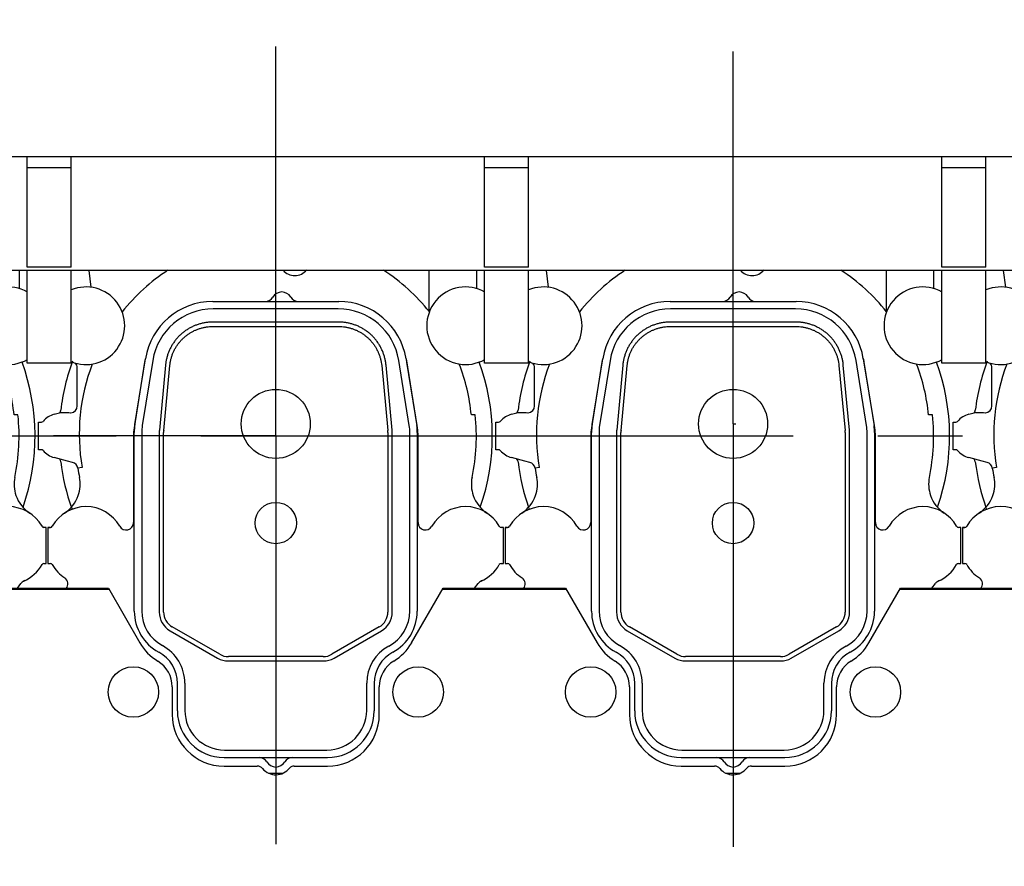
# Model space of a CAD drawing. Header units: millimetres. Extents: x 0 to 1189, y 0 to 841.
# Tile 49 of 103: x 762 to 819, y 225 to 274. Entities that reach past the tile are written whole.
import ezdxf
from ezdxf.enums import TextEntityAlignment as Align

# ---------------------------------------------------------------- set-up
doc = ezdxf.new("R2010")
doc.units = ezdxf.units.MM
doc.header["$LTSCALE"] = 65.395
doc.linetypes.add('CENTER', pattern=[0.6, 0.375, -0.075, 0.075, -0.075])
doc.layers.get('0').update_dxf_attribs({"linetype": 'CONTINUOUS'})
for name, color, linetype in [('1907_161101_20_SIMPLE1_B_PBL700', 7, 'CONTINUOUS'), ('1907_161101_20_SIMPLE1_X_ABL699', 7, 'CONTINUOUS'), ('1907_210700_40_SIMPLE1_T2_X_PBL693', 7, 'CONTINUOUS'), ('1907_210700_40_SIMPLE1_T2_X_PBL717', 7, 'CONTINUOUS'), ('1907_210700_40_SIMPLE1_X_ABL692', 7, 'CONTINUOUS'), ('1907_210700_40_SIMPLE1_X_ABL716', 7, 'CONTINUOUS'), ('1907_211000_02_SIMPLE1_T1_X_PBL676', 7, 'CONTINUOUS'), ('1907_211000_02_SIMPLE1_T1_X_PBL690', 7, 'CONTINUOUS'), ('1907_211000_02_SIMPLE1_T1_X_PBL715', 7, 'CONTINUOUS'), ('1907_211000_02_SIMPLE1_T1_X_PBL735', 7, 'CONTINUOUS'), ('1907_211000_02_SIMPLE1_X_ABL675', 7, 'CONTINUOUS'), ('1907_211000_02_SIMPLE1_X_ABL689', 7, 'CONTINUOUS'), ('1907_211000_02_SIMPLE1_X_ABL714', 7, 'CONTINUOUS'), ('1907_211000_02_SIMPLE1_X_ABL734', 7, 'CONTINUOUS'), ('1907_734000_04_SIMPLE1_C_ABL644', 7, 'CONTINUOUS'), ('1907_734000_04_SIMPLE1_T1_C_PBL645', 7, 'CONTINUOUS'), ('1937_111000_09_SIMPLE1_D_ABL646', 7, 'CONTINUOUS'), ('1937_111000_09_SIMPLE1_T2_D_PBL691', 7, 'CONTINUOUS'), ('1937_111000_09_SIMPLE1_T2_D_PBL929', 7, 'CONTINUOUS'), ('1937_111000_09_SIMPLE1_T2_D_PBL932', 7, 'CONTINUOUS'), ('1937_111000_09_SIMPLE1_T2_D_PBL933', 7, 'CONTINUOUS'), ('32007_040000_TLKGS_KS_V_ABL630', 7, 'CONTINUOUS'), ('32007_041000_TLKGS_KS_V_ABL631', 7, 'CONTINUOUS'), ('32067_000000_TLKGS_MARKETING_ABL629', 7, 'CONTINUOUS'), ('32067_030000_TLKGS_V_ABL640', 7, 'CONTINUOUS'), ('32067_100000_TLKGS_V_ABL641', 7, 'CONTINUOUS'), ('32067_171000_01_SIMPLE1_T1_X_PBL673', 7, 'CONTINUOUS'), ('32067_171000_01_SIMPLE1_T4_X_PBL927', 7, 'CONTINUOUS'), ('32067_171000_01_SIMPLE1_T4_X_PBL928', 7, 'CONTINUOUS'), ('32067_171000_01_SIMPLE1_T4_X_PBL930', 7, 'CONTINUOUS'), ('32067_171000_01_SIMPLE1_T4_X_PBL931', 7, 'CONTINUOUS'), ('32067_171000_01_SIMPLE1_X_ABL668', 7, 'CONTINUOUS'), ('32067_200000_TLKGS_V_ABL674', 7, 'CONTINUOUS'), ('32067_700000_TLKGS_V_ABL665', 7, 'CONTINUOUS'), ('32067_727000_01_SIMPLE1_T1_X_PBL667', 7, 'CONTINUOUS'), ('32067_727000_01_SIMPLE1_X_ABL666', 7, 'CONTINUOUS'), ('top_7_VBL628', 7, 'CONTINUOUS')]:
    doc.layers.add(name, color=color, linetype=linetype)
doc.styles.get("Standard").update_dxf_attribs({"font": 'txt', "width": 0.6})
doc.dimstyles.new('DIMSTYLE_2', dxfattribs={"dimtxt": 3.5, "dimasz": 3.5, "dimexe": 1.8, "dimexo": 0, "dimgap": 0.875, "dimtad": 1, "dimdec": 0, "dimlfac": 20, "dimdsep": 46, "dimtxsty": 'Standard', "dimblk": '_FILLED', "dimblk1": '_FILLED', "dimblk2": '_FILLED', "dimcen": 0.09, "dimadec": 0, "dimazin": 0, "dimtp": 2, "dimtm": 2, "dimtfac": 1, "dimtdec": 0, "dimtofl": 0, "dimtmove": 0, "dimatfit": 3, "dimldrblk": '_FILLED', "dimfxl": 1, "dimtolj": 1, "dimarcsym": 0})

# ---------------------------------------------------------------- blocks, each defined once
blk = doc.blocks.new('_FILLED')
at = {"color": 0, "linetype": 'ByBlock'}
blk.add_solid([(0, 0), (-1, 0.167), (-1, -0.167)], dxfattribs=at)
blk = doc.blocks.new('*D2')
at = {"color": 2, "linetype": 'Continuous'}
for p, q in [((940.557, 305.65), (695.6, 305.65)), ((697.4, 305.65), (697.4, 250.94)), ((697.4, 196.231), (697.4, 250.94)), ((924.363, 196.231), (695.6, 196.231))]:
    blk.add_line(p, q, dxfattribs=at)
at = {"color": 2, "linetype": 'Continuous', "xscale": 3.5, "yscale": 3.5, "zscale": 3.5}
for p, rotation in [((697.4, 305.65), 90), ((697.4, 196.231), 270)]:
    blk.add_blockref('_FILLED', p, dxfattribs=dict(at, rotation=rotation))
at = {"color": 2, "linetype": 'Continuous', "width": 0.636905}
blk.add_text('2188', height=3.5, rotation=90, dxfattribs=at).set_placement((696.525, 250.94), align=Align.CENTER)
blk = doc.blocks.new('*D32')
at = {"color": 2, "linetype": 'Continuous'}
for p, q in [((707.4, 285.975), (707.4, 325.985)), ((994.588, 254.072), (994.588, 325.985)), ((707.4, 324.185), (850.994, 324.185)), ((994.588, 324.185), (850.994, 324.185))]:
    blk.add_line(p, q, dxfattribs=at)
at = {"color": 2, "linetype": 'Continuous', "xscale": 3.5, "yscale": 3.5, "zscale": 3.5, "rotation": 180}
blk.add_blockref('_FILLED', (707.4, 324.185), dxfattribs=at)
at = {"color": 2, "linetype": 'Continuous', "xscale": 3.5, "yscale": 3.5, "zscale": 3.5}
blk.add_blockref('_FILLED', (994.588, 324.185), dxfattribs=at)
at = {"color": 2, "linetype": 'Continuous', "width": 0.672619}
blk.add_text('5744', height=3.5, dxfattribs=at).set_placement((850.994, 325.06), align=Align.CENTER)
blk = doc.blocks.new('1907_734000_04_SIMPLE1_T1_C_PBL645', base_point=(824.801, 250))
at = {"layer": '1907_734000_04_SIMPLE1_T1_C_PBL645', "color": 2, "linetype": 'CENTER'}
blk.add_line((703.492, 250), (946.109, 250), dxfattribs=at)
blk = doc.blocks.new('1907_734000_04_SIMPLE1_C_ABL644', base_point=(824.801, 250))
at = {"layer": '1907_734000_04_SIMPLE1_T1_C_PBL645'}
blk.add_blockref('1907_734000_04_SIMPLE1_T1_C_PBL645', (824.801, 250), dxfattribs=at)
blk = doc.blocks.new('32007_041000_TLKGS_KS_V_ABL631', base_point=(824.801, 259.118))
at = {"layer": '1907_734000_04_SIMPLE1_C_ABL644'}
blk.add_blockref('1907_734000_04_SIMPLE1_C_ABL644', (824.801, 250), dxfattribs=at)
blk = doc.blocks.new('32007_040000_TLKGS_KS_V_ABL630', base_point=(824.801, 259.118))
at = {"layer": '32007_041000_TLKGS_KS_V_ABL631'}
blk.add_blockref('32007_041000_TLKGS_KS_V_ABL631', (824.801, 259.118), dxfattribs=at)
blk = doc.blocks.new('1937_111000_09_SIMPLE1_T2_D_PBL691', base_point=(749.652, 254.61))
at = {"layer": '1937_111000_09_SIMPLE1_T2_D_PBL691', "color": 7, "linetype": 'Continuous'}
for p, q in [((738.025, 263.05), (738.256, 263.42)), ((739.004, 260.866), (738.79, 260.752))]:
    blk.add_line(p, q, dxfattribs=at)
for centre, radius, start, end in [((738.32, 261.635), 1, 254.2703, 298.006), ((750, 250), 12.55, 159.7749, 173.1705), ((750, 250), 12.55, 340.8158, 19.9812), ((737.241, 251.528), 0.3, 320.3468, 353.1366), ((737.241, 248.472), 0.3, 6.8468, 37.5876), ((750, 250), 12.55, 186.8299, 199.5564)]:
    blk.add_arc(centre, radius, start, end, dxfattribs=at)
blk = doc.blocks.new('1937_111000_09_SIMPLE1_T2_D_PBL929', base_point=(776.152, 250.069))
at = {"layer": '1937_111000_09_SIMPLE1_T2_D_PBL929', "color": 7, "linetype": 'Continuous'}
for centre, radius, start, end in [((776.5, 250), 12.55, 159.7749, 173.1705), ((776.5, 250), 12.55, 340.8158, 19.9812), ((763.741, 251.528), 0.3, 320.3468, 353.1366), ((763.741, 248.472), 0.3, 6.8468, 37.5876), ((776.5, 250), 12.55, 186.8299, 199.5564)]:
    blk.add_arc(centre, radius, start, end, dxfattribs=at)
blk = doc.blocks.new('1937_111000_09_SIMPLE1_T2_D_PBL932', base_point=(802.652, 250.069))
at = {"layer": '1937_111000_09_SIMPLE1_T2_D_PBL932', "color": 7, "linetype": 'Continuous'}
for centre, radius, start, end in [((803, 250), 12.55, 159.7749, 173.1705), ((803, 250), 12.55, 340.8158, 19.9812), ((790.241, 251.528), 0.3, 320.3468, 353.1366), ((790.241, 248.472), 0.3, 6.8468, 37.5876), ((803, 250), 12.55, 186.8299, 199.5564)]:
    blk.add_arc(centre, radius, start, end, dxfattribs=at)
blk = doc.blocks.new('1937_111000_09_SIMPLE1_T2_D_PBL933', base_point=(829.152, 250.069))
at = {"layer": '1937_111000_09_SIMPLE1_T2_D_PBL933', "color": 7, "linetype": 'Continuous'}
for centre, radius, start, end in [((829.5, 250), 12.55, 159.7749, 173.1705), ((829.5, 250), 12.55, 340.8158, 19.9812), ((816.741, 251.528), 0.3, 320.3468, 353.1366), ((816.741, 248.472), 0.3, 6.8468, 37.5876), ((829.5, 250), 12.55, 186.8299, 199.5564)]:
    blk.add_arc(centre, radius, start, end, dxfattribs=at)
blk = doc.blocks.new('1937_111000_09_SIMPLE1_D_ABL646', base_point=(817.95, 248.521))
at = {"layer": '1937_111000_09_SIMPLE1_T2_D_PBL691'}
blk.add_blockref('1937_111000_09_SIMPLE1_T2_D_PBL691', (749.652, 254.61), dxfattribs=at)
at = {"layer": '1937_111000_09_SIMPLE1_T2_D_PBL929'}
blk.add_blockref('1937_111000_09_SIMPLE1_T2_D_PBL929', (776.152, 250.069), dxfattribs=at)
at = {"layer": '1937_111000_09_SIMPLE1_T2_D_PBL932'}
blk.add_blockref('1937_111000_09_SIMPLE1_T2_D_PBL932', (802.652, 250.069), dxfattribs=at)
at = {"layer": '1937_111000_09_SIMPLE1_T2_D_PBL933'}
blk.add_blockref('1937_111000_09_SIMPLE1_T2_D_PBL933', (829.152, 250.069), dxfattribs=at)
blk = doc.blocks.new('32067_171000_01_SIMPLE1_T1_X_PBL673', base_point=(818.9, 227.608))
at = {"layer": '32067_171000_01_SIMPLE1_T1_X_PBL673', "color": 7, "linetype": 'Continuous'}
for p, q in [((759.671, 241.113), (766.828, 241.113)), ((759.701, 241.166), (766.797, 241.166)), ((766.797, 241.166), (768.622, 238.005)), ((784.375, 238.002), (786.201, 241.166)), ((786.171, 241.113), (793.328, 241.113)), ((786.201, 241.166), (793.297, 241.166)), ((793.297, 241.166), (795.122, 238.005)), ((810.875, 238.002), (812.701, 241.166)), ((812.671, 241.113), (819.828, 241.113)), ((812.701, 241.166), (819.797, 241.166)), ((770.5, 235.448), (770.5, 233.85)), ((782.5, 233.849), (782.5, 235.449)), ((797, 235.448), (797, 233.85)), ((809, 233.849), (809, 235.449)), ((773.5, 230.85), (775.43, 230.85)), ((777.57, 230.85), (779.5, 230.85)), ((800, 230.85), (801.93, 230.85)), ((804.07, 230.85), (806, 230.85))]:
    blk.add_line(p, q, dxfattribs=at)
for centre, radius, start, end in [((771.22, 239.505), 3, 210, 238.6677), ((781.779, 239.505), 3, 301.3651, 329.9387), ((797.72, 239.505), 3, 210, 238.6677), ((808.279, 239.505), 3, 301.3651, 329.9387), ((768.75, 235.448), 1.75, 0, 58.6677), ((784.25, 235.449), 1.75, 121.3323, 180), ((795.25, 235.448), 1.75, 0, 58.6677), ((810.75, 235.449), 1.75, 121.3323, 180), ((773.5, 233.85), 3, 180, 270), ((779.5, 233.85), 3, 270, 359.9734), ((800, 233.85), 3, 180, 270), ((806, 233.85), 3, 270, 359.9734), ((775.43, 230.45), 0.4, 39.6353, 90), ((776.502, 231.35), 1, 220.1657, 322.3949), ((777.57, 230.45), 0.4, 90, 133.5761), ((801.93, 230.45), 0.4, 39.6353, 90), ((803.002, 231.35), 1, 220.1657, 322.3949), ((804.07, 230.45), 0.4, 90, 133.5761)]:
    blk.add_arc(centre, radius, start, end, dxfattribs=at)
blk = doc.blocks.new('32067_171000_01_SIMPLE1_T4_X_PBL927', base_point=(768.25, 235.15))
at = {"layer": '32067_171000_01_SIMPLE1_T4_X_PBL927', "color": 7, "linetype": 'Continuous'}
blk.add_circle((768.25, 235.15), 1.462, dxfattribs=at)
blk = doc.blocks.new('32067_171000_01_SIMPLE1_T4_X_PBL928', base_point=(784.75, 235.15))
at = {"layer": '32067_171000_01_SIMPLE1_T4_X_PBL928', "color": 7, "linetype": 'Continuous'}
blk.add_circle((784.75, 235.15), 1.462, dxfattribs=at)
blk = doc.blocks.new('32067_171000_01_SIMPLE1_T4_X_PBL930', base_point=(794.75, 235.15))
at = {"layer": '32067_171000_01_SIMPLE1_T4_X_PBL930', "color": 7, "linetype": 'Continuous'}
blk.add_circle((794.75, 235.15), 1.462, dxfattribs=at)
blk = doc.blocks.new('32067_171000_01_SIMPLE1_T4_X_PBL931', base_point=(811.25, 235.15))
at = {"layer": '32067_171000_01_SIMPLE1_T4_X_PBL931', "color": 7, "linetype": 'Continuous'}
blk.add_circle((811.25, 235.15), 1.462, dxfattribs=at)
blk = doc.blocks.new('32067_171000_01_SIMPLE1_X_ABL668', base_point=(818.134, 227.608))
at = {"layer": '32067_171000_01_SIMPLE1_T1_X_PBL673'}
blk.add_blockref('32067_171000_01_SIMPLE1_T1_X_PBL673', (818.9, 227.608), dxfattribs=at)
at = {"layer": '32067_171000_01_SIMPLE1_T4_X_PBL927'}
blk.add_blockref('32067_171000_01_SIMPLE1_T4_X_PBL927', (768.25, 235.15), dxfattribs=at)
at = {"layer": '32067_171000_01_SIMPLE1_T4_X_PBL928'}
blk.add_blockref('32067_171000_01_SIMPLE1_T4_X_PBL928', (784.75, 235.15), dxfattribs=at)
at = {"layer": '32067_171000_01_SIMPLE1_T4_X_PBL930'}
blk.add_blockref('32067_171000_01_SIMPLE1_T4_X_PBL930', (794.75, 235.15), dxfattribs=at)
at = {"layer": '32067_171000_01_SIMPLE1_T4_X_PBL931'}
blk.add_blockref('32067_171000_01_SIMPLE1_T4_X_PBL931', (811.25, 235.15), dxfattribs=at)
blk = doc.blocks.new('32067_100000_TLKGS_V_ABL641', base_point=(821.2, 250))
at = {"layer": '1937_111000_09_SIMPLE1_D_ABL646'}
blk.add_blockref('1937_111000_09_SIMPLE1_D_ABL646', (817.95, 248.521), dxfattribs=at)
at = {"layer": '32067_171000_01_SIMPLE1_X_ABL668'}
blk.add_blockref('32067_171000_01_SIMPLE1_X_ABL668', (818.134, 227.608), dxfattribs=at)
blk = doc.blocks.new('32067_727000_01_SIMPLE1_T1_X_PBL667', base_point=(855.913, 265.322))
at = {"layer": '32067_727000_01_SIMPLE1_T1_X_PBL667', "color": 7, "linetype": 'Continuous'}
for p, q in [((895.638, 266.179), (731.475, 266.179)), ((762.1, 259.787), (762.1, 266.179)), ((764.65, 259.787), (764.65, 266.179)), ((788.6, 259.787), (788.6, 266.179)), ((791.15, 259.787), (791.15, 266.179)), ((815.1, 259.787), (815.1, 266.179)), ((817.65, 259.787), (817.65, 266.179)), ((764.65, 265.55), (762.1, 265.55)), ((791.15, 265.55), (788.6, 265.55)), ((817.65, 265.55), (815.1, 265.55)), ((764.65, 259.787), (762.1, 259.787)), ((791.15, 259.787), (788.6, 259.787)), ((817.65, 259.787), (815.1, 259.787)), ((899.412, 259.604), (753.964, 259.604)), ((762.1, 254.225), (762.1, 259.604)), ((764.65, 254.225), (764.65, 259.604)), ((788.6, 254.225), (788.6, 259.604)), ((791.15, 254.225), (791.15, 259.604)), ((815.1, 254.225), (815.1, 259.604)), ((817.65, 254.225), (817.65, 259.604)), ((764.65, 254.225), (762.1, 254.225)), ((791.15, 254.225), (788.6, 254.225)), ((817.65, 254.225), (815.1, 254.225))]:
    blk.add_line(p, q, dxfattribs=at)
blk = doc.blocks.new('32067_727000_01_SIMPLE1_X_ABL666', base_point=(855.913, 265.322))
at = {"layer": '32067_727000_01_SIMPLE1_T1_X_PBL667'}
blk.add_blockref('32067_727000_01_SIMPLE1_T1_X_PBL667', (855.913, 265.322), dxfattribs=at)
blk = doc.blocks.new('32067_700000_TLKGS_V_ABL665', base_point=(855.913, 265.322))
at = {"layer": '32067_727000_01_SIMPLE1_X_ABL666'}
blk.add_blockref('32067_727000_01_SIMPLE1_X_ABL666', (855.913, 265.322), dxfattribs=at)
blk = doc.blocks.new('1907_211000_02_SIMPLE1_T1_X_PBL676', base_point=(749.799, 248.46))
at = {"layer": '1907_211000_02_SIMPLE1_T1_X_PBL676', "color": 7, "linetype": 'Continuous'}
for p, q in [((747.613, 266.179), (747.935, 263.593)), ((749.502, 266.179), (749.502, 264.894)), ((750.828, 266.179), (750.828, 264.792)), ((752.235, 266.179), (752.235, 262.958)), ((752.575, 261.184), (752.575, 266.179)), ((738.436, 265.428), (739.283, 258.623)), ((752.235, 262.442), (752.235, 261.257)), ((748.742, 260.852), (749.947, 260.414)), ((758.877, 259.604), (758.877, 257.224)), ((761.625, 259.604), (761.625, 258.552)), ((738.5, 251.75), (738.5, 253.95)), ((742.401, 254.285), (741.788, 250.476)), ((758.212, 250.476), (757.599, 254.285)), ((737.164, 251.256), (737.469, 251.338)), ((737.573, 251.351), (738.004, 251.351)), ((738.004, 251.351), (738.1, 251.35)), ((738.1, 251.35), (738.12, 251.35)), ((761.561, 251.217), (761.333, 251.217)), ((736.25, 249.2), (736.25, 250.8)), ((736.25, 250.8), (736.415, 250.8)), ((741.75, 250), (741.75, 244.972)), ((758.25, 244.972), (758.25, 250)), ((736.415, 249.2), (736.25, 249.2)), ((737.929, 248.539), (737.164, 248.744)), ((738.229, 248.464), (737.929, 248.539)), ((738.774, 248.176), (738.525, 248.141)), ((736.8, 244.7), (736.8, 242.6)), ((736.935, 244.698), (736.8, 244.7)), ((736.802, 244.7), (736.936, 244.7)), ((763.2, 244.7), (763.064, 244.7)), ((763.2, 242.6), (763.2, 244.7)), ((736.8, 242.6), (736.936, 242.6)), ((763.064, 242.6), (763.2, 242.6)), ((761.526, 241.166), (761.723, 241.447)), ((749.57, 230.45), (750.434, 230.45))]:
    blk.add_line(p, q, dxfattribs=at)
for centre, radius, start, end in [((743, 265.997), 5.4, 351.3545, 5.0402), ((743, 265.997), 4.6, 176.2366, 187.1), ((750, 262.7), 2.25, 321.6562, 232.7152), ((748.731, 265.125), 0.397, 171.3545, 297.6862), ((750.003, 262.702), 2.34, 102.3941, 117.6862), ((743, 265.997), 5.4, 202.7889, 218.2712), ((750, 250.09), 11.389, 99.0445, 141.391), ((750, 250.09), 11.389, 69.6189, 80.9555), ((748.88, 261.229), 0.402, 232.7152, 249.9378), ((751.1, 260.2), 0.9, 187.1644, 41.1826), ((752.078, 261.056), 0.4, 141.6562, 221.1826), ((749.81, 260.038), 0.4, 7.1644, 70), ((750, 250.09), 11.389, 38.609, 56.7416), ((739, 256.391), 2.25, 216.2289, 115.6903), ((761, 256.391), 2.25, 60.2507, 299.7493), ((738.1, 253.95), 0.4, 0, 43.4402), ((750, 250.09), 11.389, 159.0024, 189.6773), ((746.35, 253.65), 4, 168.0152, 170.862), ((753.65, 253.65), 4, 9.138, 11.9877), ((750, 250.09), 11.389, 5.6782, 20.9976), ((738.1, 251.75), 0.4, 272.8651, 360), ((737.5, 250), 1.3, 105, 139.4801), ((737.573, 250.947), 0.404, 90, 104.9912), ((750, 250), 11.625, 348.0803, 6.0099), ((736.415, 250.927), 0.127, 270, 319.4801), ((744.75, 250), 3, 170.862, 180), ((755.25, 250), 3, 0, 9.138), ((736.415, 249.073), 0.127, 40.5199, 90), ((737.5, 250), 1.3, 220.5199, 255), ((738.131, 248.077), 0.399, 9.2013, 75.7567), ((750, 250), 11.625, 189.2028, 191.9197), ((736.669, 247.203), 1.997, 340.7186, 11.4446), ((763.331, 247.203), 1.997, 168.5554, 199.2161), ((736.657, 247.207), 2.009, 303.3703, 340.7186), ((763.348, 247.211), 2.016, 199.2796, 236.5996), ((739, 243.65), 2.25, 29.7113, 150.3975), ((761, 243.65), 2.25, 29.6532, 150.3653), ((741.325, 244.972), 0.425, 209.1495, 360), ((758.675, 244.973), 0.425, 180.0802, 330.3653), ((736.935, 244.823), 0.125, 270, 330.3975), ((736.936, 244.825), 0.125, 270, 311.3122), ((763.064, 244.825), 0.125, 209.6432, 270), ((736.936, 242.475), 0.125, 29.6513, 89.9771), ((739, 243.65), 2.25, 209.6513, 236.9693), ((761, 243.65), 2.25, 293.4211, 330.3486), ((763.064, 242.475), 0.125, 90.0229, 150.3486), ((737.555, 241.427), 0.401, 318.4581, 56.9718), ((762.051, 241.217), 0.4, 113.0157, 145), ((762.628, 240.24), 1.529, 115.8118, 123.648)]:
    blk.add_arc(centre, radius, start, end, dxfattribs=at)
blk = doc.blocks.new('1907_211000_02_SIMPLE1_X_ABL675', base_point=(749.799, 248.46))
at = {"layer": '1907_211000_02_SIMPLE1_T1_X_PBL676'}
blk.add_blockref('1907_211000_02_SIMPLE1_T1_X_PBL676', (749.799, 248.46), dxfattribs=at)
blk = doc.blocks.new('1907_211000_02_SIMPLE1_T1_X_PBL690', base_point=(776.299, 245.325))
at = {"layer": '1907_211000_02_SIMPLE1_T1_X_PBL690', "color": 7, "linetype": 'Continuous'}
for p, q in [((765.661, 259.604), (765.783, 258.623)), ((785.377, 259.604), (785.377, 257.224)), ((788.125, 259.604), (788.125, 258.552)), ((765, 251.75), (765, 253.95)), ((768.901, 254.285), (768.288, 250.476)), ((784.712, 250.476), (784.099, 254.285)), ((763.664, 251.256), (763.969, 251.338)), ((764.073, 251.351), (764.504, 251.351)), ((764.504, 251.351), (764.6, 251.35)), ((764.6, 251.35), (764.62, 251.35)), ((788.061, 251.217), (787.833, 251.217)), ((762.75, 249.2), (762.75, 250.8)), ((762.75, 250.8), (762.915, 250.8)), ((768.25, 250), (768.25, 244.972)), ((784.75, 244.972), (784.75, 250)), ((762.915, 249.2), (762.75, 249.2)), ((764.429, 248.539), (763.664, 248.744)), ((764.729, 248.464), (764.429, 248.539)), ((765.274, 248.176), (765.025, 248.141)), ((763.3, 244.7), (763.3, 242.6)), ((763.435, 244.698), (763.3, 244.7)), ((763.302, 244.7), (763.436, 244.7)), ((789.7, 244.7), (789.564, 244.7)), ((789.7, 242.6), (789.7, 244.7)), ((763.3, 242.6), (763.436, 242.6)), ((789.564, 242.6), (789.7, 242.6)), ((788.026, 241.166), (788.223, 241.447)), ((776.07, 230.45), (776.934, 230.45))]:
    blk.add_line(p, q, dxfattribs=at)
for centre, radius, start, end in [((777.6, 260.2), 0.9, 220.8814, 320.3978), ((776.5, 250.09), 11.389, 123.2584, 141.391), ((776.5, 250.09), 11.389, 38.609, 56.7416), ((765.5, 256.391), 2.25, 247.7442, 112.2558), ((787.5, 256.391), 2.25, 60.2507, 299.7493), ((764.6, 253.95), 0.4, 0, 43.4402), ((776.5, 250.09), 11.389, 159.0024, 189.6773), ((772.85, 253.65), 4, 168.0152, 170.862), ((780.15, 253.65), 4, 9.138, 11.9877), ((776.5, 250.09), 11.389, 5.6782, 20.9976), ((764.6, 251.75), 0.4, 272.8651, 360), ((764, 250), 1.3, 105, 139.4801), ((764.073, 250.947), 0.404, 90, 104.9912), ((776.5, 250), 11.625, 348.0803, 6.0099), ((762.915, 250.927), 0.127, 270, 319.4801), ((771.25, 250), 3, 170.862, 180), ((781.75, 250), 3, 0, 9.138), ((762.915, 249.073), 0.127, 40.5199, 90), ((764, 250), 1.3, 220.5199, 255), ((764.631, 248.077), 0.399, 9.2013, 75.7567), ((776.5, 250), 11.625, 189.2028, 191.9197), ((763.169, 247.203), 1.997, 340.7186, 11.4446), ((789.831, 247.203), 1.997, 168.5554, 199.2161), ((763.157, 247.207), 2.009, 303.3703, 340.7186), ((789.848, 247.211), 2.016, 199.2796, 236.5996), ((765.5, 243.65), 2.25, 29.7113, 150.3975), ((787.5, 243.65), 2.25, 29.6532, 150.3653), ((767.825, 244.972), 0.425, 209.1495, 360), ((785.175, 244.973), 0.425, 180.0802, 330.3653), ((763.435, 244.823), 0.125, 270, 330.3975), ((763.436, 244.825), 0.125, 270, 311.3122), ((789.564, 244.825), 0.125, 209.6432, 270), ((763.436, 242.475), 0.125, 29.6513, 89.9771), ((765.5, 243.65), 2.25, 209.6513, 236.9693), ((787.5, 243.65), 2.25, 293.4211, 330.3486), ((789.564, 242.475), 0.125, 90.0229, 150.3486), ((764.055, 241.427), 0.401, 318.4581, 56.9718), ((788.551, 241.217), 0.4, 113.0157, 145), ((789.128, 240.24), 1.529, 115.8118, 123.648)]:
    blk.add_arc(centre, radius, start, end, dxfattribs=at)
blk = doc.blocks.new('1907_211000_02_SIMPLE1_X_ABL689', base_point=(776.299, 245.325))
at = {"layer": '1907_211000_02_SIMPLE1_T1_X_PBL690'}
blk.add_blockref('1907_211000_02_SIMPLE1_T1_X_PBL690', (776.299, 245.325), dxfattribs=at)
blk = doc.blocks.new('1907_210700_40_SIMPLE1_T2_X_PBL693', base_point=(776.5, 244.575))
at = {"layer": '1907_210700_40_SIMPLE1_T2_X_PBL693', "color": 7, "linetype": 'Continuous'}
for p, q in [((772.849, 257.8), (780.15, 257.8)), ((780.123, 257.368), (772.877, 257.368)), ((780.152, 256.602), (772.848, 256.602)), ((772.852, 256.348), (780.148, 256.348)), ((768.337, 250.671), (768.95, 254.478)), ((769.373, 254.382), (768.765, 250.602)), ((770.11, 254.111), (769.755, 250.341)), ((770.008, 250.317), (770.363, 254.083)), ((782.637, 254.083), (782.992, 250.317)), ((783.245, 250.341), (782.89, 254.111)), ((784.235, 250.602), (783.627, 254.382)), ((784.049, 254.478), (784.673, 250.598)), ((768.3, 239.838), (768.3, 250.203)), ((768.732, 250.197), (768.732, 239.854)), ((769.748, 250.2), (769.748, 239.786)), ((770.002, 239.789), (770.002, 250.2)), ((782.998, 250.2), (782.998, 239.789)), ((783.252, 239.786), (783.252, 250.2)), ((784.268, 239.854), (784.268, 250.197)), ((784.7, 250.203), (784.7, 239.838)), ((770.373, 238.704), (773.124, 237.115)), ((773.251, 237.336), (770.502, 238.923)), ((782.498, 238.923), (779.749, 237.336)), ((779.876, 237.115), (782.627, 238.704)), ((773.749, 236.948), (779.251, 236.948)), ((779.25, 237.202), (773.751, 237.202)), ((771.232, 235.655), (771.232, 234.082)), ((781.768, 234.082), (781.768, 235.669)), ((770.8, 234.05), (770.8, 235.65)), ((782.2, 235.65), (782.2, 234.05)), ((773.532, 231.782), (779.468, 231.782)), ((773.5, 231.35), (779.5, 231.35))]:
    blk.add_line(p, q, dxfattribs=at)
for centre, radius in [((776.5, 250.7), 2), ((776.5, 244.95), 1.2)]:
    blk.add_circle(centre, radius, dxfattribs=at)
for centre, radius, start, end in [((775.897, 258.3), 0.5, 270.0051, 329.9997), ((776.85, 257.75), 0.6, 30.0055, 149.9945), ((777.803, 258.3), 0.5, 210.0003, 269.9949), ((772.849, 253.851), 3.949, 89.9997, 170.862), ((772.877, 253.818), 3.549, 90, 170.862), ((780.123, 253.818), 3.549, 9.1406, 90), ((780.15, 253.851), 3.949, 9.138, 89.9997), ((771.25, 250.203), 2.95, 170.862, 180), ((771.282, 250.197), 2.55, 170.862, 180), ((781.718, 250.197), 2.55, 0, 9.1406), ((781.75, 250.203), 2.95, 359.9978, 7.7039), ((771.248, 250.2), 1.5, 174.6016, 179.9924), ((771.252, 250.2), 1.25, 174.599, 179.9901), ((781.748, 250.2), 1.25, 0.0099, 5.401), ((781.752, 250.2), 1.5, 0.0076, 5.3984), ((771, 239.838), 2.7, 180, 241.6658), ((771.017, 239.854), 2.285, 180, 241.5379), ((770.998, 239.786), 1.25, 180.0003, 239.9995), ((771.002, 239.789), 1, 179.9972, 240.0016), ((781.998, 239.789), 1, 299.9984, 0.0028), ((782.002, 239.786), 1.25, 300.0005, 359.9997), ((781.949, 239.854), 2.318, 298.2984, 360), ((782, 239.838), 2.7, 298.3342, 360), ((768.741, 235.65), 2.059, 0, 61.6658), ((768.741, 235.655), 2.491, 0, 61.5379), ((784.203, 235.669), 2.435, 118.2984, 180), ((784.259, 235.65), 2.059, 118.3342, 180), ((773.749, 238.198), 1.25, 240, 269.9992), ((773.751, 238.202), 1, 240.0005, 270.0019), ((779.25, 238.202), 1, 269.9995, 300.0009), ((779.251, 238.198), 1.25, 269.9997, 299.9989), ((773.5, 234.05), 2.7, 180, 270), ((773.532, 234.082), 2.3, 180, 270), ((779.468, 234.082), 2.3, 270, 360), ((779.5, 234.05), 2.7, 270, 360), ((775.547, 230.85), 0.5, 30.0003, 89.9949), ((776.5, 231.4), 0.6, 210.0055, 329.9945), ((777.453, 230.85), 0.5, 90.0051, 149.9997)]:
    blk.add_arc(centre, radius, start, end, dxfattribs=at)
for points, knots in [([(772.848, 256.602), (772.78, 256.602), (772.645, 256.597), (772.443, 256.575), (772.243, 256.537), (772.047, 256.485), (771.855, 256.419), (771.668, 256.339), (771.488, 256.245), (771.315, 256.138), (771.15, 256.019), (770.995, 255.888), (770.85, 255.746), (770.716, 255.593), (770.593, 255.431), (770.483, 255.261), (770.386, 255.082), (770.302, 254.897), (770.232, 254.707), (770.176, 254.511), (770.134, 254.313), (770.117, 254.178), (770.11, 254.111)], [0, 0, 0, 0, 0.050008, 0.100012, 0.150016, 0.200017, 0.250017, 0.300015, 0.350012, 0.400009, 0.450005, 0.5, 0.549995, 0.599991, 0.649988, 0.699985, 0.749983, 0.799983, 0.849984, 0.899988, 0.949992, 1, 1, 1, 1]), ([(770.363, 254.083), (770.369, 254.144), (770.385, 254.266), (770.422, 254.446), (770.473, 254.624), (770.537, 254.798), (770.613, 254.966), (770.702, 255.128), (770.802, 255.283), (770.914, 255.431), (771.036, 255.569), (771.168, 255.699), (771.309, 255.818), (771.458, 255.926), (771.616, 256.023), (771.779, 256.109), (771.949, 256.182), (772.124, 256.242), (772.303, 256.289), (772.484, 256.323), (772.668, 256.343), (772.79, 256.348), (772.852, 256.348)], [0, 0, 0, 0, 0.049755, 0.099722, 0.149799, 0.199884, 0.249908, 0.299908, 0.349929, 0.399961, 0.449986, 0.500003, 0.550021, 0.600046, 0.650078, 0.700099, 0.750098, 0.800123, 0.850209, 0.900284, 0.950248, 1, 1, 1, 1]), ([(780.148, 256.348), (780.21, 256.348), (780.332, 256.343), (780.516, 256.323), (780.697, 256.289), (780.876, 256.242), (781.051, 256.182), (781.221, 256.109), (781.384, 256.023), (781.542, 255.926), (781.691, 255.818), (781.832, 255.699), (781.964, 255.569), (782.086, 255.43), (782.198, 255.283), (782.298, 255.128), (782.387, 254.966), (782.463, 254.798), (782.527, 254.624), (782.578, 254.446), (782.615, 254.266), (782.631, 254.144), (782.637, 254.083)], [0, 0, 0, 0, 0.049755, 0.099722, 0.149799, 0.199884, 0.249908, 0.299908, 0.349929, 0.399961, 0.449986, 0.500003, 0.550021, 0.600046, 0.650078, 0.700099, 0.750098, 0.800123, 0.850209, 0.900284, 0.950248, 1, 1, 1, 1]), ([(782.89, 254.111), (782.883, 254.178), (782.866, 254.313), (782.824, 254.511), (782.768, 254.707), (782.698, 254.897), (782.614, 255.082), (782.517, 255.261), (782.407, 255.431), (782.284, 255.593), (782.15, 255.746), (782.005, 255.888), (781.849, 256.019), (781.685, 256.138), (781.512, 256.245), (781.332, 256.339), (781.145, 256.419), (780.953, 256.485), (780.757, 256.537), (780.557, 256.575), (780.355, 256.597), (780.22, 256.602), (780.152, 256.602)], [0, 0, 0, 0, 0.050008, 0.100012, 0.150016, 0.200017, 0.250017, 0.300015, 0.350012, 0.400009, 0.450005, 0.5, 0.549995, 0.599991, 0.649988, 0.699985, 0.749983, 0.799983, 0.849984, 0.899988, 0.949992, 1, 1, 1, 1])]:
    blk.add_open_spline(points, degree=3, knots=knots, dxfattribs=at)
blk = doc.blocks.new('1907_210700_40_SIMPLE1_X_ABL692', base_point=(776.5, 244.575))
at = {"layer": '1907_210700_40_SIMPLE1_T2_X_PBL693'}
blk.add_blockref('1907_210700_40_SIMPLE1_T2_X_PBL693', (776.5, 244.575), dxfattribs=at)
blk = doc.blocks.new('1907_211000_02_SIMPLE1_T1_X_PBL715', base_point=(802.799, 245.325))
at = {"layer": '1907_211000_02_SIMPLE1_T1_X_PBL715', "color": 7, "linetype": 'Continuous'}
for p, q in [((792.161, 259.604), (792.283, 258.623)), ((811.877, 259.604), (811.877, 257.224)), ((814.625, 259.604), (814.625, 258.552)), ((791.5, 251.75), (791.5, 253.95)), ((795.401, 254.285), (794.788, 250.476)), ((811.212, 250.476), (810.599, 254.285)), ((790.164, 251.256), (790.469, 251.338)), ((790.573, 251.351), (791.004, 251.351)), ((791.004, 251.351), (791.1, 251.35)), ((791.1, 251.35), (791.12, 251.35)), ((814.561, 251.217), (814.333, 251.217)), ((789.25, 249.2), (789.25, 250.8)), ((789.25, 250.8), (789.415, 250.8)), ((794.75, 250), (794.75, 244.972)), ((811.25, 244.972), (811.25, 250)), ((789.415, 249.2), (789.25, 249.2)), ((790.929, 248.539), (790.164, 248.744)), ((791.229, 248.464), (790.929, 248.539)), ((791.774, 248.176), (791.525, 248.141)), ((789.8, 244.7), (789.8, 242.6)), ((789.935, 244.698), (789.8, 244.7)), ((789.802, 244.7), (789.936, 244.7)), ((816.2, 244.7), (816.064, 244.7)), ((816.2, 242.6), (816.2, 244.7)), ((789.8, 242.6), (789.936, 242.6)), ((816.064, 242.6), (816.2, 242.6)), ((814.526, 241.166), (814.723, 241.447)), ((802.57, 230.45), (803.434, 230.45))]:
    blk.add_line(p, q, dxfattribs=at)
for centre, radius, start, end in [((804.1, 260.2), 0.9, 220.8814, 320.3978), ((803, 250.09), 11.389, 123.2584, 141.391), ((803, 250.09), 11.389, 38.609, 56.7416), ((792, 256.391), 2.25, 247.7442, 112.2558), ((814, 256.391), 2.25, 60.2507, 299.7493), ((791.1, 253.95), 0.4, 0, 43.4402), ((803, 250.09), 11.389, 159.0024, 189.6773), ((799.35, 253.65), 4, 168.0152, 170.862), ((806.65, 253.65), 4, 9.138, 11.9877), ((803, 250.09), 11.389, 5.6782, 20.9976), ((791.1, 251.75), 0.4, 272.8651, 360), ((790.5, 250), 1.3, 105, 139.4801), ((790.573, 250.947), 0.404, 90, 104.9912), ((803, 250), 11.625, 348.0803, 6.0099), ((789.415, 250.927), 0.127, 270, 319.4801), ((797.75, 250), 3, 170.862, 180), ((808.25, 250), 3, 0, 9.138), ((789.415, 249.073), 0.127, 40.5199, 90), ((790.5, 250), 1.3, 220.5199, 255), ((791.131, 248.077), 0.399, 9.2013, 75.7567), ((803, 250), 11.625, 189.2028, 191.9197), ((789.669, 247.203), 1.997, 340.7186, 11.4446), ((816.331, 247.203), 1.997, 168.5554, 199.2161), ((789.657, 247.207), 2.009, 303.3703, 340.7186), ((816.348, 247.211), 2.016, 199.2796, 236.5996), ((792, 243.65), 2.25, 29.7113, 150.3975), ((814, 243.65), 2.25, 29.6532, 150.3653), ((794.325, 244.972), 0.425, 209.1495, 360), ((811.675, 244.973), 0.425, 180.0802, 330.3653), ((789.935, 244.823), 0.125, 270, 330.3975), ((789.936, 244.825), 0.125, 270, 311.3122), ((816.064, 244.825), 0.125, 209.6432, 270), ((789.936, 242.475), 0.125, 29.6513, 89.9771), ((792, 243.65), 2.25, 209.6513, 236.9693), ((814, 243.65), 2.25, 293.4211, 330.3486), ((816.064, 242.475), 0.125, 90.0229, 150.3486), ((790.555, 241.427), 0.401, 318.4581, 56.9718), ((815.051, 241.217), 0.4, 113.0157, 145), ((815.628, 240.24), 1.529, 115.8118, 123.648)]:
    blk.add_arc(centre, radius, start, end, dxfattribs=at)
blk = doc.blocks.new('1907_211000_02_SIMPLE1_X_ABL714', base_point=(802.799, 245.325))
at = {"layer": '1907_211000_02_SIMPLE1_T1_X_PBL715'}
blk.add_blockref('1907_211000_02_SIMPLE1_T1_X_PBL715', (802.799, 245.325), dxfattribs=at)
blk = doc.blocks.new('1907_210700_40_SIMPLE1_T2_X_PBL717', base_point=(803, 249.085))
at = {"layer": '1907_210700_40_SIMPLE1_T2_X_PBL717', "color": 2, "linetype": 'CENTER'}
for q in [(803, 272.306), (803, 225.864), (803.169, 250.7)]:
    blk.add_line((803, 250.7), q, dxfattribs=at)
at = {"layer": '1907_210700_40_SIMPLE1_T2_X_PBL717', "color": 7, "linetype": 'Continuous'}
for p, q in [((799.349, 257.8), (806.65, 257.8)), ((806.623, 257.368), (799.377, 257.368)), ((806.652, 256.602), (799.348, 256.602)), ((799.352, 256.348), (806.648, 256.348)), ((794.837, 250.671), (795.45, 254.478)), ((795.873, 254.382), (795.265, 250.602)), ((796.61, 254.111), (796.255, 250.341)), ((796.508, 250.317), (796.863, 254.083)), ((809.137, 254.083), (809.492, 250.317)), ((809.745, 250.341), (809.39, 254.111)), ((810.735, 250.602), (810.127, 254.382)), ((810.549, 254.478), (811.173, 250.598)), ((794.8, 239.838), (794.8, 250.203)), ((795.232, 250.197), (795.232, 239.854)), ((796.248, 250.2), (796.248, 239.786)), ((796.502, 239.789), (796.502, 250.2)), ((809.498, 250.2), (809.498, 239.789)), ((809.752, 239.786), (809.752, 250.2)), ((810.768, 239.854), (810.768, 250.197)), ((811.2, 250.203), (811.2, 239.838)), ((796.873, 238.704), (799.624, 237.115)), ((799.751, 237.336), (797.002, 238.923)), ((808.998, 238.923), (806.249, 237.336)), ((806.376, 237.115), (809.127, 238.704)), ((800.249, 236.948), (805.751, 236.948)), ((805.75, 237.202), (800.251, 237.202)), ((797.732, 235.655), (797.732, 234.082)), ((808.268, 234.082), (808.268, 235.669)), ((797.3, 234.05), (797.3, 235.65)), ((808.7, 235.65), (808.7, 234.05)), ((800.032, 231.782), (805.968, 231.782)), ((800, 231.35), (806, 231.35))]:
    blk.add_line(p, q, dxfattribs=at)
for centre, radius in [((803, 250.7), 2), ((803, 244.95), 1.2)]:
    blk.add_circle(centre, radius, dxfattribs=at)
for centre, radius, start, end in [((802.397, 258.3), 0.5, 270.0051, 329.9997), ((803.35, 257.75), 0.6, 30.0055, 149.9945), ((804.303, 258.3), 0.5, 210.0003, 269.9949), ((799.349, 253.851), 3.949, 89.9997, 170.862), ((799.377, 253.818), 3.549, 90, 170.862), ((806.623, 253.818), 3.549, 9.1406, 90), ((806.65, 253.851), 3.949, 9.138, 89.9997), ((797.75, 250.203), 2.95, 170.862, 180), ((797.782, 250.197), 2.55, 170.862, 180), ((808.218, 250.197), 2.55, 0, 9.1406), ((808.25, 250.203), 2.95, 359.9978, 7.7039), ((797.748, 250.2), 1.5, 174.6016, 179.9924), ((797.752, 250.2), 1.25, 174.599, 179.9901), ((808.248, 250.2), 1.25, 0.0099, 5.401), ((808.252, 250.2), 1.5, 0.0076, 5.3984), ((797.5, 239.838), 2.7, 180, 241.6658), ((797.517, 239.854), 2.285, 180, 241.5379), ((797.498, 239.786), 1.25, 180.0003, 239.9995), ((797.502, 239.789), 1, 179.9972, 240.0016), ((808.498, 239.789), 1, 299.9984, 0.0028), ((808.502, 239.786), 1.25, 300.0005, 359.9997), ((808.449, 239.854), 2.318, 298.2984, 360), ((808.5, 239.838), 2.7, 298.3342, 360), ((795.241, 235.65), 2.059, 0, 61.6658), ((795.241, 235.655), 2.491, 0, 61.5379), ((810.703, 235.669), 2.435, 118.2984, 180), ((810.759, 235.65), 2.059, 118.3342, 180), ((800.249, 238.198), 1.25, 240, 269.9992), ((800.251, 238.202), 1, 240.0005, 270.0019), ((805.75, 238.202), 1, 269.9995, 300.0009), ((805.751, 238.198), 1.25, 269.9997, 299.9989), ((800, 234.05), 2.7, 180, 270), ((800.032, 234.082), 2.3, 180, 270), ((805.968, 234.082), 2.3, 270, 360), ((806, 234.05), 2.7, 270, 360), ((802.047, 230.85), 0.5, 30.0003, 89.9949), ((803, 231.4), 0.6, 210.0055, 329.9945), ((803.953, 230.85), 0.5, 90.0051, 149.9997)]:
    blk.add_arc(centre, radius, start, end, dxfattribs=at)
for points, knots in [([(799.348, 256.602), (799.28, 256.602), (799.145, 256.597), (798.943, 256.575), (798.743, 256.537), (798.547, 256.485), (798.355, 256.419), (798.168, 256.339), (797.988, 256.245), (797.815, 256.138), (797.65, 256.019), (797.495, 255.888), (797.35, 255.746), (797.216, 255.593), (797.093, 255.431), (796.983, 255.261), (796.886, 255.082), (796.802, 254.897), (796.732, 254.707), (796.676, 254.511), (796.634, 254.313), (796.617, 254.178), (796.61, 254.111)], [0, 0, 0, 0, 0.050008, 0.100012, 0.150016, 0.200017, 0.250017, 0.300015, 0.350012, 0.400009, 0.450005, 0.5, 0.549995, 0.599991, 0.649988, 0.699985, 0.749983, 0.799983, 0.849984, 0.899988, 0.949992, 1, 1, 1, 1]), ([(796.863, 254.083), (796.869, 254.144), (796.885, 254.266), (796.922, 254.446), (796.973, 254.624), (797.037, 254.798), (797.113, 254.966), (797.202, 255.128), (797.302, 255.283), (797.414, 255.431), (797.536, 255.569), (797.668, 255.699), (797.809, 255.818), (797.958, 255.926), (798.116, 256.023), (798.279, 256.109), (798.449, 256.182), (798.624, 256.242), (798.803, 256.289), (798.984, 256.323), (799.168, 256.343), (799.29, 256.348), (799.352, 256.348)], [0, 0, 0, 0, 0.049755, 0.099722, 0.149799, 0.199884, 0.249908, 0.299908, 0.349929, 0.399961, 0.449986, 0.500003, 0.550021, 0.600046, 0.650078, 0.700099, 0.750098, 0.800123, 0.850209, 0.900284, 0.950248, 1, 1, 1, 1]), ([(806.648, 256.348), (806.71, 256.348), (806.832, 256.343), (807.016, 256.323), (807.197, 256.289), (807.376, 256.242), (807.551, 256.182), (807.721, 256.109), (807.884, 256.023), (808.042, 255.926), (808.191, 255.818), (808.332, 255.699), (808.464, 255.569), (808.586, 255.43), (808.698, 255.283), (808.798, 255.128), (808.887, 254.966), (808.963, 254.798), (809.027, 254.624), (809.078, 254.446), (809.115, 254.266), (809.131, 254.144), (809.137, 254.083)], [0, 0, 0, 0, 0.049755, 0.099722, 0.149799, 0.199884, 0.249908, 0.299908, 0.349929, 0.399961, 0.449986, 0.500003, 0.550021, 0.600046, 0.650078, 0.700099, 0.750098, 0.800123, 0.850209, 0.900284, 0.950248, 1, 1, 1, 1]), ([(809.39, 254.111), (809.383, 254.178), (809.366, 254.313), (809.324, 254.511), (809.268, 254.707), (809.198, 254.897), (809.114, 255.082), (809.017, 255.261), (808.907, 255.431), (808.784, 255.593), (808.65, 255.746), (808.505, 255.888), (808.349, 256.019), (808.185, 256.138), (808.012, 256.245), (807.832, 256.339), (807.645, 256.419), (807.453, 256.485), (807.257, 256.537), (807.057, 256.575), (806.855, 256.597), (806.72, 256.602), (806.652, 256.602)], [0, 0, 0, 0, 0.050008, 0.100012, 0.150016, 0.200017, 0.250017, 0.300015, 0.350012, 0.400009, 0.450005, 0.5, 0.549995, 0.599991, 0.649988, 0.699985, 0.749983, 0.799983, 0.849984, 0.899988, 0.949992, 1, 1, 1, 1])]:
    blk.add_open_spline(points, degree=3, knots=knots, dxfattribs=at)
blk = doc.blocks.new('1907_210700_40_SIMPLE1_X_ABL716', base_point=(803, 249.085))
at = {"layer": '1907_210700_40_SIMPLE1_T2_X_PBL717'}
blk.add_blockref('1907_210700_40_SIMPLE1_T2_X_PBL717', (803, 249.085), dxfattribs=at)
blk = doc.blocks.new('1907_211000_02_SIMPLE1_T1_X_PBL735', base_point=(829.299, 245.325))
at = {"layer": '1907_211000_02_SIMPLE1_T1_X_PBL735', "color": 7, "linetype": 'Continuous'}
for p, q in [((818.661, 259.604), (818.783, 258.623)), ((838.377, 259.604), (838.377, 257.224)), ((841.125, 259.604), (841.125, 258.552)), ((818, 251.75), (818, 253.95)), ((821.901, 254.285), (821.288, 250.476)), ((837.712, 250.476), (837.099, 254.285)), ((816.664, 251.256), (816.969, 251.338)), ((817.073, 251.351), (817.504, 251.351)), ((817.504, 251.351), (817.6, 251.35)), ((817.6, 251.35), (817.62, 251.35)), ((841.061, 251.217), (840.833, 251.217)), ((815.75, 249.2), (815.75, 250.8)), ((815.75, 250.8), (815.915, 250.8)), ((821.25, 250), (821.25, 244.972)), ((837.75, 244.972), (837.75, 250)), ((815.915, 249.2), (815.75, 249.2)), ((817.429, 248.539), (816.664, 248.744)), ((817.729, 248.464), (817.429, 248.539)), ((818.274, 248.176), (818.025, 248.141)), ((816.3, 244.7), (816.3, 242.6)), ((816.435, 244.698), (816.3, 244.7)), ((816.302, 244.7), (816.436, 244.7)), ((842.7, 244.7), (842.564, 244.7)), ((842.7, 242.6), (842.7, 244.7)), ((816.3, 242.6), (816.436, 242.6)), ((842.564, 242.6), (842.7, 242.6)), ((841.026, 241.166), (841.223, 241.447)), ((829.07, 230.45), (829.934, 230.45))]:
    blk.add_line(p, q, dxfattribs=at)
for centre, radius, start, end in [((830.6, 260.2), 0.9, 220.8814, 320.3978), ((829.5, 250.09), 11.389, 123.2584, 141.391), ((829.5, 250.09), 11.389, 38.609, 56.7416), ((818.5, 256.391), 2.25, 247.7442, 112.2558), ((840.5, 256.391), 2.25, 60.2507, 299.7493), ((817.6, 253.95), 0.4, 0, 43.4402), ((829.5, 250.09), 11.389, 159.0024, 189.6773), ((825.85, 253.65), 4, 168.0152, 170.862), ((833.15, 253.65), 4, 9.138, 11.9877), ((829.5, 250.09), 11.389, 5.6782, 20.9976), ((817.6, 251.75), 0.4, 272.8651, 360), ((817, 250), 1.3, 105, 139.4801), ((817.073, 250.947), 0.404, 90, 104.9912), ((829.5, 250), 11.625, 348.0803, 6.0099), ((815.915, 250.927), 0.127, 270, 319.4801), ((824.25, 250), 3, 170.862, 180), ((834.75, 250), 3, 0, 9.138), ((815.915, 249.073), 0.127, 40.5199, 90), ((817, 250), 1.3, 220.5199, 255), ((817.631, 248.077), 0.399, 9.2013, 75.7567), ((829.5, 250), 11.625, 189.2028, 191.9197), ((816.169, 247.203), 1.997, 340.7186, 11.4446), ((842.831, 247.203), 1.997, 168.5554, 199.2161), ((816.157, 247.207), 2.009, 303.3703, 340.7186), ((842.848, 247.211), 2.016, 199.2796, 236.5996), ((818.5, 243.65), 2.25, 29.7113, 150.3975), ((840.5, 243.65), 2.25, 29.6532, 150.3653), ((820.825, 244.972), 0.425, 209.1495, 360), ((838.175, 244.973), 0.425, 180.0802, 330.3653), ((816.435, 244.823), 0.125, 270, 330.3975), ((816.436, 244.825), 0.125, 270, 311.3122), ((842.564, 244.825), 0.125, 209.6432, 270), ((816.436, 242.475), 0.125, 29.6513, 89.9771), ((818.5, 243.65), 2.25, 209.6513, 236.9693), ((840.5, 243.65), 2.25, 293.4211, 330.3486), ((842.564, 242.475), 0.125, 90.0229, 150.3486), ((817.055, 241.427), 0.401, 318.4581, 56.9718), ((841.551, 241.217), 0.4, 113.0157, 145), ((842.128, 240.24), 1.529, 115.8118, 123.648)]:
    blk.add_arc(centre, radius, start, end, dxfattribs=at)
blk = doc.blocks.new('1907_211000_02_SIMPLE1_X_ABL734', base_point=(829.299, 245.325))
at = {"layer": '1907_211000_02_SIMPLE1_T1_X_PBL735'}
blk.add_blockref('1907_211000_02_SIMPLE1_T1_X_PBL735', (829.299, 245.325), dxfattribs=at)
blk = doc.blocks.new('32067_200000_TLKGS_V_ABL674', base_point=(816.049, 249.085))
at = {"layer": '1907_210700_40_SIMPLE1_X_ABL692'}
blk.add_blockref('1907_210700_40_SIMPLE1_X_ABL692', (776.5, 244.575), dxfattribs=at)
at = {"layer": '1907_210700_40_SIMPLE1_X_ABL716'}
blk.add_blockref('1907_210700_40_SIMPLE1_X_ABL716', (803, 249.085), dxfattribs=at)
at = {"layer": '1907_211000_02_SIMPLE1_X_ABL675'}
blk.add_blockref('1907_211000_02_SIMPLE1_X_ABL675', (749.799, 248.46), dxfattribs=at)
at = {"layer": '1907_211000_02_SIMPLE1_X_ABL689'}
blk.add_blockref('1907_211000_02_SIMPLE1_X_ABL689', (776.299, 245.325), dxfattribs=at)
at = {"layer": '1907_211000_02_SIMPLE1_X_ABL714'}
blk.add_blockref('1907_211000_02_SIMPLE1_X_ABL714', (802.799, 245.325), dxfattribs=at)
at = {"layer": '1907_211000_02_SIMPLE1_X_ABL734'}
blk.add_blockref('1907_211000_02_SIMPLE1_X_ABL734', (829.299, 245.325), dxfattribs=at)
blk = doc.blocks.new('32067_030000_TLKGS_V_ABL640', base_point=(848.501, 250))
at = {"layer": '32067_100000_TLKGS_V_ABL641'}
blk.add_blockref('32067_100000_TLKGS_V_ABL641', (821.2, 250), dxfattribs=at)
at = {"layer": '32067_200000_TLKGS_V_ABL674'}
blk.add_blockref('32067_200000_TLKGS_V_ABL674', (816.049, 249.085), dxfattribs=at)
at = {"layer": '32067_700000_TLKGS_V_ABL665'}
blk.add_blockref('32067_700000_TLKGS_V_ABL665', (855.913, 265.322), dxfattribs=at)
blk = doc.blocks.new('32067_000000_TLKGS_MARKETING_ABL629', base_point=(846.534, 250))
at = {"layer": '32007_040000_TLKGS_KS_V_ABL630'}
blk.add_blockref('32007_040000_TLKGS_KS_V_ABL630', (824.801, 259.118), dxfattribs=at)
at = {"layer": '32067_030000_TLKGS_V_ABL640'}
blk.add_blockref('32067_030000_TLKGS_V_ABL640', (848.501, 250), dxfattribs=at)
blk = doc.blocks.new('1907_161101_20_SIMPLE1_B_PBL700', base_point=(776.5, 249.46))
at = {"layer": '1907_161101_20_SIMPLE1_B_PBL700', "color": 2, "linetype": 'CENTER'}
for q in [(776.5, 272.587), (763.627, 250), (776.5, 226.333), (789.373, 250)]:
    blk.add_line((776.5, 250), q, dxfattribs=at)
blk = doc.blocks.new('1907_161101_20_SIMPLE1_X_ABL699', base_point=(776.5, 249.46))
at = {"layer": '1907_161101_20_SIMPLE1_B_PBL700'}
blk.add_blockref('1907_161101_20_SIMPLE1_B_PBL700', (776.5, 249.46), dxfattribs=at)
blk = doc.blocks.new('TOP_7_VBL628', base_point=(850.813, 250))
at = {"layer": '1907_161101_20_SIMPLE1_X_ABL699'}
blk.add_blockref('1907_161101_20_SIMPLE1_X_ABL699', (776.5, 249.46), dxfattribs=at)
at = {"layer": '32067_000000_TLKGS_MARKETING_ABL629'}
blk.add_blockref('32067_000000_TLKGS_MARKETING_ABL629', (846.534, 250), dxfattribs=at)

msp = doc.modelspace()

# ---------------------------------------------------------------- block references
at = {"layer": 'top_7_VBL628'}
msp.add_blockref('TOP_7_VBL628', (850.81287, 250), dxfattribs=at)

# ---------------------------------------------------------------- dimensions: what is measured, and where the dimension line sits
at = {"color": 2, "linetype": 'Continuous'}
dim = msp.add_linear_dim(base=(994.58841, 324.1853), p1=(707.4, 285.975), p2=(994.58841, 254.07165), dimstyle='DIMSTYLE_2', dxfattribs=at)
dim.commit()
dim.dimension.update_dxf_attribs({"geometry": '*D32', "text_midpoint": (850.66085, 324.1853), "dimtype": 160})
dim = msp.add_linear_dim(base=(697.4, 196.23085), p1=(940.55726, 305.65), p2=(924.36266, 196.23085), angle=270, dimstyle='DIMSTYLE_2', dxfattribs=at)
dim.commit()
dim.dimension.update_dxf_attribs({"geometry": '*D2', "text_midpoint": (697.4, 250.60709), "dimtype": 160})

doc.saveas('drawing.dxf')
